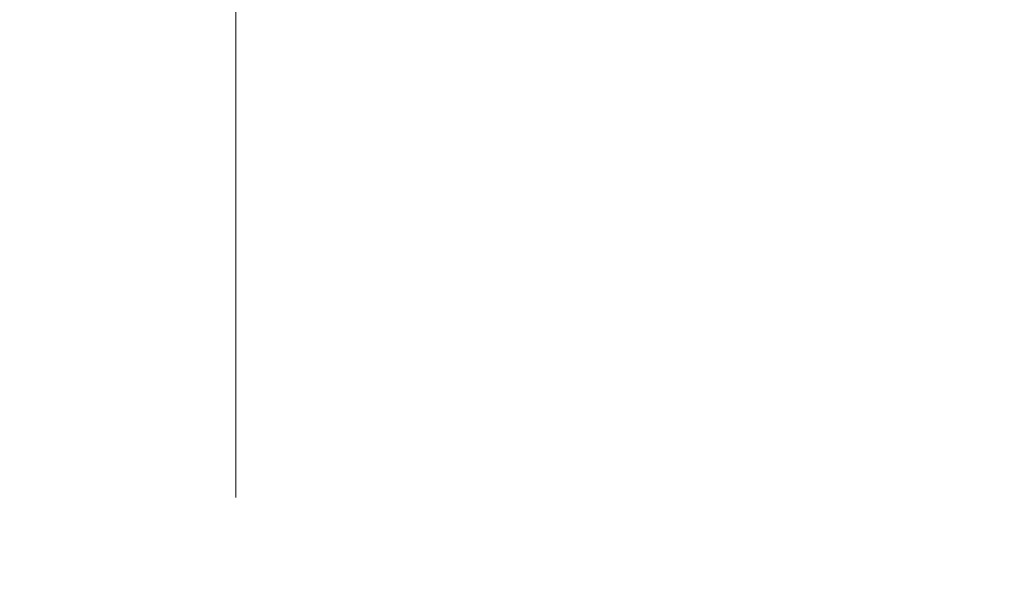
# Model space of a CAD drawing. Header units: millimetres. Extents: x 0 to 1071, y 0 to 742.
# Tile 87 of 131: x 372.98 to 386.75, y 358.67 to 366.44. Entities that reach past the tile are written whole.
import ezdxf

# ---------------------------------------------------------------- set-up
doc = ezdxf.new("R2010")
doc.units = ezdxf.units.MM
doc.header["$LTSCALE"] = 0.454724
doc.linetypes.add('CENTER', pattern=[50.8, 31.75, -6.35, 6.35, -6.35])
doc.layers.add('NoLayerName_001', color=7, linetype='Continuous')
doc.styles.get("Standard").update_dxf_attribs({"font": 'txt', "bigfont": 'extfont2'})
doc.dimstyles.get("Standard").update_dxf_attribs({"dimtxt": 2.5, "dimasz": 2.5, "dimexe": 1, "dimexo": 1, "dimtad": 1, "dimdec": 3, "dimzin": 0, "dimdsep": 46, "dimtxsty": 'Standard', "dimcen": 2.5, "dimadec": 3, "dimazin": 0, "dimtfac": 0.75, "dimtdec": 3, "dimtmove": 0, "dimatfit": 3, "dimfxl": 1, "dimarcsym": 0})

# ---------------------------------------------------------------- blocks, each defined once
blk = doc.blocks.new('_OPEN30')
at = {"color": 0, "linetype": 'ByBlock', "lineweight": -2}
for p, q in [((-1, 0.267949), (0, 0)), ((0, 0), (-1, -0.267949)), ((0, 0), (-1, 0))]:
    blk.add_line(p, q, dxfattribs=at)
blk = doc.blocks.new('*D98')
at = {"layer": 'Defpoints', "color": 0}
for p in [(298, 427.831), (475, 422.9), (298, 319.3)]:
    blk.add_point(p, dxfattribs=at)
at = {"layer": 'NoLayerName_001', "color": 0, "linetype": 'Continuous', "lineweight": 13}
for p, q in [((298, 425.331), (298, 316.8)), ((475, 420.4), (475, 316.8)), ((471.25, 319.3), (301.75, 319.3))]:
    blk.add_line(p, q, dxfattribs=at)
at = {"layer": 'NoLayerName_001', "color": 0, "lineweight": 13, "xscale": 3.75, "yscale": 3.75, "zscale": 3.75, "rotation": 180}
blk.add_blockref('_OPEN30', (298, 319.3), dxfattribs=at)
at = {"layer": 'NoLayerName_001', "color": 0, "lineweight": 13, "xscale": 3.75, "yscale": 3.75, "zscale": 3.75}
blk.add_blockref('_OPEN30', (475, 319.3), dxfattribs=at)
at = {"layer": 'NoLayerName_001', "color": 0, "lineweight": 13, "insert": (386.5, 326.175), "char_height": 8.75, "attachment_point": 5}
blk.add_mtext('\\W0.8000;177', dxfattribs=at)

msp = doc.modelspace()

# ---------------------------------------------------------------- linework, layer by layer
at = {"layer": 'NoLayerName_001', "color": 4, "linetype": 'CENTER', "lineweight": 13}
msp.add_line((376, 416), (376, 359.75), dxfattribs=at)

# ---------------------------------------------------------------- dimensions: what is measured, and where the dimension line sits
at = {"layer": 'NoLayerName_001', "color": 3, "linetype": 'Continuous', "lineweight": 13}
dim = msp.add_linear_dim(base=(298, 319.3002), p1=(475, 422.9), p2=(298, 427.8308), angle=180, text='\\W0.8000;<>', dimstyle='Standard', override={"dimtxt": 8.75, "dimasz": 3.75, "dimexe": 2.5, "dimexo": 2.5, "dimgap": 2.5, "dimzin": 8, "dimblk": 'OPEN30', "dimclrd": 0, "dimclre": 0, "dimclrt": 0, "dimtp": 0, "dimtm": 0, "dimlwd": 13, "dimlwe": 13}, dxfattribs=at)
dim.commit()
dim.dimension.update_dxf_attribs({"geometry": '*D98', "text_midpoint": (386.5, 319.3002), "dimtype": 160})

doc.saveas('drawing.dxf')
